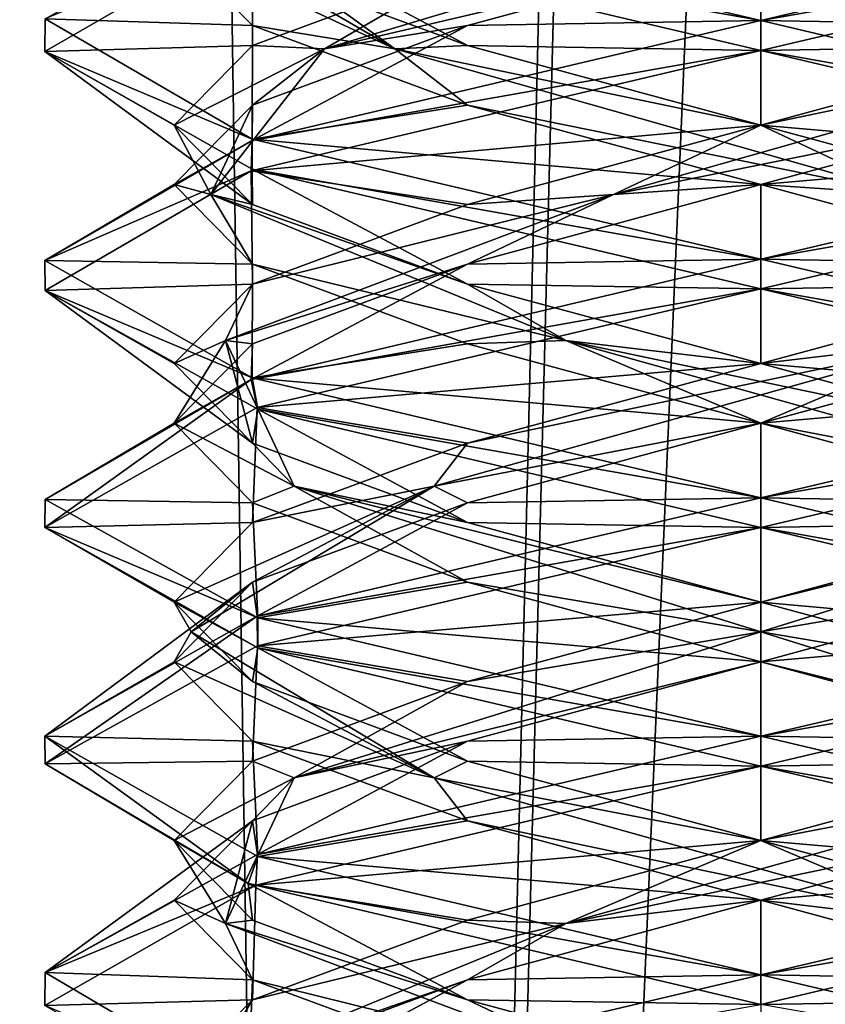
# Model space of a CAD drawing. Header units: millimetres. Extents: x -18.9 to 18.9, y -8.8 to 59.9.
# Tile 81 of 256: x -1.6 to 0.1, y 10.9 to 13. Entities that reach past the tile are written whole.
import ezdxf

# ---------------------------------------------------------------- set-up
doc = ezdxf.new("R2010")
doc.units = ezdxf.units.MM
doc.header["$LTSCALE"] = 65.185185
for name, color, linetype in [('1284', 7, 'CONTINUOUS'), ('1295', 7, 'CONTINUOUS'), ('3133', 7, 'CONTINUOUS'), ('3145', 7, 'CONTINUOUS'), ('3146', 7, 'CONTINUOUS'), ('3147', 7, 'CONTINUOUS'), ('3157', 7, 'CONTINUOUS'), ('3158', 7, 'CONTINUOUS'), ('3159', 7, 'CONTINUOUS'), ('3169', 7, 'CONTINUOUS'), ('3170', 7, 'CONTINUOUS'), ('3171', 7, 'CONTINUOUS'), ('3190', 7, 'CONTINUOUS'), ('3191', 7, 'CONTINUOUS'), ('3192', 7, 'CONTINUOUS'), ('3288', 7, 'CONTINUOUS')]:
    doc.layers.add(name, color=color, linetype=linetype)

msp = doc.modelspace()

# ---------------------------------------------------------------- linework, layer by layer
at = {"layer": '1284', "color": 7, "linetype": 'Continuous'}
for points in [[(-2.4343, 32.4, -11.818), (-1.3962, 32.4, -10.8154), (-2.2698, -3.5, -11.5768), (-2.4343, 32.4, -11.818)], [(-2.2698, -3.5, -11.5768), (-1.3962, 32.4, -10.8154), (-0.8623, -3.5, -10.5837), (-2.2698, -3.5, -11.5768)], [(-1.3962, 32.4, -10.8154), (0, 32.4, -10.45), (-0.8623, -3.5, -10.5837), (-1.3962, 32.4, -10.8154)], [(0, 32.4, -10.45), (0, 29.7897, -10.45), (-0.8623, -3.5, -10.5837), (0, 32.4, -10.45)], [(0, 29.7897, -10.45), (0.5552, 29.6513, -10.5046), (-0.8623, -3.5, -10.5837), (0, 29.7897, -10.45)], [(-0.8623, -3.5, -10.5837), (0.5552, 29.6513, -10.5046), (0.8623, -3.5, -10.5837), (-0.8623, -3.5, -10.5837)]]:
    msp.add_3dface(points, dxfattribs=at)
at = {"layer": '1295', "color": 7, "linetype": 'Continuous'}
for points in [[(-7.6096, -3.5, 15.6478), (-1.389, -3.5, 17.3445), (-2.2237, 26.4, 17.2571), (-7.6096, -3.5, 15.6478)], [(-1.389, -3.5, 17.3445), (3.603, 26.4, 17.0228), (-2.2237, 26.4, 17.2571), (-1.389, -3.5, 17.3445)], [(-1.389, -3.5, 17.3445), (5.0224, -3.5, 16.6594), (3.603, 26.4, 17.0228), (-1.389, -3.5, 17.3445)]]:
    msp.add_3dface(points, dxfattribs=at)
at = {"layer": '3133', "color": 7, "linetype": 'Continuous'}
for points in [[(0, 13, -14.8), (-1.0657, 13.189, -14.3556), (-1.0509, 13.2471, -14.3703), (0, 13, -14.8)], [(0, 12.9375, -14.8), (-1.0657, 13.189, -14.3556), (0, 13, -14.8), (0, 12.9375, -14.8)], [(-1.5, 12.935, -13.3116), (-1.0657, 13.186, -12.2444), (-1.4999, 13.0039, -13.2814), (-1.5, 12.935, -13.3116)], [(-1.0657, 12.7515, -14.3556), (-1.5, 12.935, -13.3116), (-1.4999, 13.0039, -13.2814), (-1.0657, 12.7515, -14.3556)], [(0, 13, -11.8), (-1.0657, 12.7485, -12.2444), (0, 12.9375, -11.8), (0, 13, -11.8)], [(-1.0654, 12.6889, -14.3559), (-1.5, 12.935, -13.3116), (-1.0657, 12.7515, -14.3556), (-1.0654, 12.6889, -14.3559)], [(0, 12.9375, -11.8), (-1.0657, 12.7485, -12.2444), (-1.068, 12.6853, -12.2467), (0, 12.9375, -11.8)], [(-1.0657, 12.7485, -12.2444), (-1.5, 12.4975, -13.3116), (-1.068, 12.6853, -12.2467), (-1.0657, 12.7485, -12.2444)], [(0, 12.5, -14.8), (-1.0654, 12.6889, -14.3559), (-1.0657, 12.7515, -14.3556), (0, 12.5, -14.8)], [(-1.068, 12.6853, -12.2467), (-1.5, 12.4975, -13.3116), (-1.4999, 12.4341, -13.3159), (-1.068, 12.6853, -12.2467)], [(0, 12.4375, -14.8), (-1.0654, 12.6889, -14.3559), (0, 12.5, -14.8), (0, 12.4375, -14.8)], [(-1.5, 12.4975, -13.3116), (-1.0654, 12.2514, -14.3559), (-1.4999, 12.4341, -13.3159), (-1.5, 12.4975, -13.3116)], [(0, 12.4375, -11.8), (0, 12.5, -11.8), (-1.068, 12.2478, -12.2467), (0, 12.4375, -11.8)], [(-1.4999, 12.4341, -13.3159), (-1.0654, 12.2514, -14.3559), (-1.054, 12.1855, -14.3672), (-1.4999, 12.4341, -13.3159)], [(-1.0554, 12.1891, -12.2341), (0, 12.4375, -11.8), (-1.068, 12.2478, -12.2467), (-1.0554, 12.1891, -12.2341)], [(-1.5, 11.9377, -13.2992), (-1.0554, 12.1891, -12.2341), (-1.068, 12.2478, -12.2467), (-1.5, 11.9377, -13.2992)], [(-1.4999, 11.9966, -13.3159), (-1.5, 11.9377, -13.2992), (-1.068, 12.2478, -12.2467), (-1.4999, 11.9966, -13.3159)], [(-1.0654, 12.2514, -14.3559), (0, 12, -14.8), (-1.054, 12.1855, -14.3672), (-1.0654, 12.2514, -14.3559)], [(0, 12, -14.8), (0, 11.9375, -14.8), (-1.054, 12.1855, -14.3672), (0, 12, -14.8)], [(-1.054, 11.748, -14.3672), (-1.5, 11.9377, -13.2992), (-1.4999, 11.9966, -13.3159), (-1.054, 11.748, -14.3672)], [(0, 11.9375, -11.8), (0, 12, -11.8), (-1.0554, 11.7516, -12.2341), (0, 11.9375, -11.8)], [(-1.0536, 11.6854, -14.3677), (-1.5, 11.9377, -13.2992), (-1.054, 11.748, -14.3672), (-1.0536, 11.6854, -14.3677)], [(-1.0544, 11.6894, -12.2332), (0, 11.9375, -11.8), (-1.0554, 11.7516, -12.2341), (-1.0544, 11.6894, -12.2332)], [(-1.5, 11.5002, -13.2992), (-1.4998, 11.4422, -13.278), (-1.0554, 11.7516, -12.2341), (-1.5, 11.5002, -13.2992)], [(-1.4998, 11.4422, -13.278), (-1.0544, 11.6894, -12.2332), (-1.0554, 11.7516, -12.2341), (-1.4998, 11.4422, -13.278)], [(0, 11.5, -14.8), (-1.0536, 11.6854, -14.3677), (-1.054, 11.748, -14.3672), (0, 11.5, -14.8)], [(0, 11.4375, -14.8), (-1.0536, 11.6854, -14.3677), (0, 11.5, -14.8), (0, 11.4375, -14.8)], [(-1.0743, 11.1916, -14.3469), (-1.4998, 11.4422, -13.278), (-1.5, 11.5002, -13.2992), (-1.0743, 11.1916, -14.3469)], [(-1.0536, 11.2479, -14.3677), (-1.0743, 11.1916, -14.3469), (-1.5, 11.5002, -13.2992), (-1.0536, 11.2479, -14.3677)], [(0, 11.4375, -11.8), (0, 11.5, -11.8), (-1.0544, 11.2519, -12.2332), (0, 11.4375, -11.8)], [(-1.0583, 11.1882, -12.237), (0, 11.4375, -11.8), (-1.0544, 11.2519, -12.2332), (-1.0583, 11.1882, -12.237)], [(-1.4998, 11.0047, -13.278), (-1.0583, 11.1882, -12.237), (-1.0544, 11.2519, -12.2332), (-1.4998, 11.0047, -13.278)], [(0, 11, -14.8), (-1.0743, 11.1916, -14.3469), (-1.0536, 11.2479, -14.3677), (0, 11, -14.8)], [(-1.5, 10.9357, -13.3086), (-1.0583, 11.1882, -12.237), (-1.4998, 11.0047, -13.278), (-1.5, 10.9357, -13.3086)], [(0, 10.9375, -14.8), (-1.0743, 11.1916, -14.3469), (0, 11, -14.8), (0, 10.9375, -14.8)], [(-1.0743, 10.7541, -14.3469), (-1.5, 10.9357, -13.3086), (-1.4998, 11.0047, -13.278), (-1.0743, 10.7541, -14.3469)], [(0, 11, -11.8), (-1.0583, 10.7507, -12.237), (0, 10.9375, -11.8), (0, 11, -11.8)]]:
    msp.add_3dface(points, dxfattribs=at)
at = {"layer": '3145', "color": 7, "linetype": 'Continuous'}
for points in [[(0, 13, -11.8), (1.0548, 13.2482, -12.2335), (0, 13.1562, -12.0706), (0, 13, -11.8)], [(-0.6147, 12.9896, -12.2353), (0, 13, -11.8), (0, 13.1562, -12.0706), (-0.6147, 12.9896, -12.2353)], [(-1.0657, 12.7485, -12.2444), (0, 13, -11.8), (-0.6147, 12.9896, -12.2353), (-1.0657, 12.7485, -12.2444)], [(-1.0647, 12.8229, -12.6853), (-1.0657, 12.7485, -12.2444), (-0.6147, 12.9896, -12.2353), (-1.0647, 12.8229, -12.6853)], [(-1.2294, 12.6562, -13.3), (-1.0657, 12.7485, -12.2444), (-1.0647, 12.8229, -12.6853), (-1.2294, 12.6562, -13.3)], [(-1.5, 12.4975, -13.3116), (-1.0657, 12.7485, -12.2444), (-1.2294, 12.6562, -13.3), (-1.5, 12.4975, -13.3116)], [(-1.0647, 12.4896, -13.9147), (-1.5, 12.4975, -13.3116), (-1.2294, 12.6562, -13.3), (-1.0647, 12.4896, -13.9147)], [(-1.0654, 12.2514, -14.3559), (-1.5, 12.4975, -13.3116), (-1.0647, 12.4896, -13.9147), (-1.0654, 12.2514, -14.3559)], [(-0.6147, 12.3229, -14.3647), (-1.0654, 12.2514, -14.3559), (-1.0647, 12.4896, -13.9147), (-0.6147, 12.3229, -14.3647)], [(0, 12.1562, -14.5294), (-1.0654, 12.2514, -14.3559), (-0.6147, 12.3229, -14.3647), (0, 12.1562, -14.5294)], [(0, 12, -14.8), (-1.0654, 12.2514, -14.3559), (0, 12.1562, -14.5294), (0, 12, -14.8)], [(0.6147, 11.9896, -14.3647), (0, 12, -14.8), (0, 12.1562, -14.5294), (0.6147, 11.9896, -14.3647)], [(1.0616, 11.7497, -14.3597), (0, 12, -14.8), (0.6147, 11.9896, -14.3647), (1.0616, 11.7497, -14.3597)], [(0, 11.1562, -12.0706), (1.0605, 11.25, -12.2392), (0.6147, 11.3229, -12.2353), (0, 11.1562, -12.0706)], [(0, 11, -11.8), (1.0605, 11.25, -12.2392), (0, 11.1562, -12.0706), (0, 11, -11.8)], [(-0.6147, 10.9896, -12.2353), (0, 11, -11.8), (0, 11.1562, -12.0706), (-0.6147, 10.9896, -12.2353)], [(-1.0583, 10.7507, -12.237), (0, 11, -11.8), (-0.6147, 10.9896, -12.2353), (-1.0583, 10.7507, -12.237)], [(-1.0647, 10.8229, -12.6853), (-1.0583, 10.7507, -12.237), (-0.6147, 10.9896, -12.2353), (-1.0647, 10.8229, -12.6853)]]:
    msp.add_3dface(points, dxfattribs=at)
at = {"layer": '3146', "color": 7, "linetype": 'Continuous'}
for points in [[(-0.9141, 12.941, -12.533), (0, 13.1562, -12.0706), (0.104, 13.2465, -12.1113), (-0.9141, 12.941, -12.533)], [(-0.9141, 12.941, -12.533), (0.104, 13.2465, -12.1113), (-0.6147, 13.1146, -12.2353), (-0.9141, 12.941, -12.533)], [(-0.6147, 12.9896, -12.2353), (0, 13.1562, -12.0706), (-0.9141, 12.941, -12.533), (-0.6147, 12.9896, -12.2353)], [(-1.0647, 12.9479, -12.6853), (-0.9141, 12.941, -12.533), (-0.6147, 13.1146, -12.2353), (-1.0647, 12.9479, -12.6853)], [(-1.0647, 12.8229, -12.6853), (-0.6147, 12.9896, -12.2353), (-0.9141, 12.941, -12.533), (-1.0647, 12.8229, -12.6853)], [(-1.2294, 12.7812, -13.3), (-0.9141, 12.941, -12.533), (-1.0647, 12.9479, -12.6853), (-1.2294, 12.7812, -13.3)], [(-1.1526, 12.6354, -13.6088), (-0.9141, 12.941, -12.533), (-1.2294, 12.7812, -13.3), (-1.1526, 12.6354, -13.6088)], [(-1.1526, 12.6354, -13.6088), (-1.0647, 12.8229, -12.6853), (-0.9141, 12.941, -12.533), (-1.1526, 12.6354, -13.6088)], [(-1.2294, 12.6562, -13.3), (-1.0647, 12.8229, -12.6853), (-1.1526, 12.6354, -13.6088), (-1.2294, 12.6562, -13.3)], [(-1.0647, 12.6146, -13.9147), (-1.1526, 12.6354, -13.6088), (-1.2294, 12.7812, -13.3), (-1.0647, 12.6146, -13.9147)], [(-1.0647, 12.4896, -13.9147), (-1.2294, 12.6562, -13.3), (-1.1526, 12.6354, -13.6088), (-1.0647, 12.4896, -13.9147)], [(-0.4081, 12.3299, -14.4213), (-1.0647, 12.4896, -13.9147), (-1.1526, 12.6354, -13.6088), (-0.4081, 12.3299, -14.4213)], [(-0.4081, 12.3299, -14.4213), (-1.1526, 12.6354, -13.6088), (-0.6147, 12.4479, -14.3647), (-0.4081, 12.3299, -14.4213)], [(-0.6147, 12.4479, -14.3647), (-1.1526, 12.6354, -13.6088), (-1.0647, 12.6146, -13.9147), (-0.6147, 12.4479, -14.3647)], [(-0.6147, 12.3229, -14.3647), (-1.0647, 12.4896, -13.9147), (-0.4081, 12.3299, -14.4213), (-0.6147, 12.3229, -14.3647)], [(0, 12.2812, -14.5294), (-0.4081, 12.3299, -14.4213), (-0.6147, 12.4479, -14.3647), (0, 12.2812, -14.5294)], [(0, 12.1562, -14.5294), (-0.6147, 12.3229, -14.3647), (-0.4081, 12.3299, -14.4213), (0, 12.1562, -14.5294)], [(0.6844, 12.0243, -14.2775), (0, 12.1562, -14.5294), (-0.4081, 12.3299, -14.4213), (0.6844, 12.0243, -14.2775)], [(0.6844, 12.0243, -14.2775), (-0.4081, 12.3299, -14.4213), (0.6147, 12.1146, -14.3647), (0.6844, 12.0243, -14.2775)], [(0.6147, 12.1146, -14.3647), (-0.4081, 12.3299, -14.4213), (0, 12.2812, -14.5294), (0.6147, 12.1146, -14.3647)], [(0.6147, 11.9896, -14.3647), (0, 12.1562, -14.5294), (0.6844, 12.0243, -14.2775), (0.6147, 11.9896, -14.3647)], [(0, 11.2812, -12.0706), (0.6844, 11.4132, -12.3225), (0.6147, 11.4479, -12.2353), (0, 11.2812, -12.0706)], [(-0.4081, 11.1076, -12.1787), (0.6147, 11.3229, -12.2353), (0.6844, 11.4132, -12.3225), (-0.4081, 11.1076, -12.1787)], [(-0.4081, 11.1076, -12.1787), (0.6844, 11.4132, -12.3225), (0, 11.2812, -12.0706), (-0.4081, 11.1076, -12.1787)], [(0, 11.1562, -12.0706), (0.6147, 11.3229, -12.2353), (-0.4081, 11.1076, -12.1787), (0, 11.1562, -12.0706)], [(-0.6147, 11.1146, -12.2353), (-0.4081, 11.1076, -12.1787), (0, 11.2812, -12.0706), (-0.6147, 11.1146, -12.2353)], [(-0.6147, 10.9896, -12.2353), (0, 11.1562, -12.0706), (-0.4081, 11.1076, -12.1787), (-0.6147, 10.9896, -12.2353)], [(-1.1526, 10.8021, -12.9912), (-0.6147, 10.9896, -12.2353), (-0.4081, 11.1076, -12.1787), (-1.1526, 10.8021, -12.9912)], [(-1.1526, 10.8021, -12.9912), (-0.4081, 11.1076, -12.1787), (-1.0647, 10.9479, -12.6853), (-1.1526, 10.8021, -12.9912)], [(-1.0647, 10.9479, -12.6853), (-0.4081, 11.1076, -12.1787), (-0.6147, 11.1146, -12.2353), (-1.0647, 10.9479, -12.6853)], [(-1.0647, 10.8229, -12.6853), (-0.6147, 10.9896, -12.2353), (-1.1526, 10.8021, -12.9912), (-1.0647, 10.8229, -12.6853)], [(-1.2294, 10.7812, -13.3), (-1.1526, 10.8021, -12.9912), (-1.0647, 10.9479, -12.6853), (-1.2294, 10.7812, -13.3)]]:
    msp.add_3dface(points, dxfattribs=at)
at = {"layer": '3147', "color": 7, "linetype": 'Continuous'}
for points in [[(-1.0657, 13.186, -12.2444), (-1.5, 12.935, -13.3116), (-1.0647, 12.9479, -12.6853), (-1.0657, 13.186, -12.2444)], [(-1.0657, 13.186, -12.2444), (-1.0647, 12.9479, -12.6853), (-0.6147, 13.1146, -12.2353), (-1.0657, 13.186, -12.2444)], [(-1.5, 12.935, -13.3116), (-1.2294, 12.7812, -13.3), (-1.0647, 12.9479, -12.6853), (-1.5, 12.935, -13.3116)], [(-1.5, 12.935, -13.3116), (-1.0654, 12.6889, -14.3559), (-1.0647, 12.6146, -13.9147), (-1.5, 12.935, -13.3116)], [(-1.5, 12.935, -13.3116), (-1.0647, 12.6146, -13.9147), (-1.2294, 12.7812, -13.3), (-1.5, 12.935, -13.3116)], [(-1.0654, 12.6889, -14.3559), (0, 12.4375, -14.8), (-0.6147, 12.4479, -14.3647), (-1.0654, 12.6889, -14.3559)], [(-1.0654, 12.6889, -14.3559), (-0.6147, 12.4479, -14.3647), (-1.0647, 12.6146, -13.9147), (-1.0654, 12.6889, -14.3559)], [(0, 12.4375, -14.8), (0, 12.2812, -14.5294), (-0.6147, 12.4479, -14.3647), (0, 12.4375, -14.8)], [(0, 12.2812, -14.5294), (0, 12.4375, -14.8), (1.0616, 12.1872, -14.3597), (0, 12.2812, -14.5294)], [(0.6147, 12.1146, -14.3647), (0, 12.2812, -14.5294), (1.0616, 12.1872, -14.3597), (0.6147, 12.1146, -14.3647)], [(0, 11.4375, -11.8), (0.6147, 11.4479, -12.2353), (1.0605, 11.6875, -12.2392), (0, 11.4375, -11.8)], [(0, 11.4375, -11.8), (-1.0583, 11.1882, -12.237), (0, 11.2812, -12.0706), (0, 11.4375, -11.8)], [(0, 11.4375, -11.8), (0, 11.2812, -12.0706), (0.6147, 11.4479, -12.2353), (0, 11.4375, -11.8)], [(-1.0583, 11.1882, -12.237), (-0.6147, 11.1146, -12.2353), (0, 11.2812, -12.0706), (-1.0583, 11.1882, -12.237)], [(-1.0583, 11.1882, -12.237), (-1.5, 10.9357, -13.3086), (-1.0647, 10.9479, -12.6853), (-1.0583, 11.1882, -12.237)], [(-1.0583, 11.1882, -12.237), (-1.0647, 10.9479, -12.6853), (-0.6147, 11.1146, -12.2353), (-1.0583, 11.1882, -12.237)], [(-1.5, 10.9357, -13.3086), (-1.2294, 10.7812, -13.3), (-1.0647, 10.9479, -12.6853), (-1.5, 10.9357, -13.3086)]]:
    msp.add_3dface(points, dxfattribs=at)
at = {"layer": '3157', "color": 7, "linetype": 'Continuous'}
for points in [[(-1.0647, 12.9896, -13.9147), (-1.4999, 13.0039, -13.2814), (-1.2294, 13.1562, -13.3), (-1.0647, 12.9896, -13.9147)], [(-1.0657, 12.7515, -14.3556), (-1.4999, 13.0039, -13.2814), (-1.0647, 12.9896, -13.9147), (-1.0657, 12.7515, -14.3556)], [(-0.6147, 12.8229, -14.3647), (-1.0657, 12.7515, -14.3556), (-1.0647, 12.9896, -13.9147), (-0.6147, 12.8229, -14.3647)], [(0, 12.6562, -14.5294), (-1.0657, 12.7515, -14.3556), (-0.6147, 12.8229, -14.3647), (0, 12.6562, -14.5294)], [(0, 12.5, -14.8), (-1.0657, 12.7515, -14.3556), (0, 12.6562, -14.5294), (0, 12.5, -14.8)], [(0.6147, 12.4896, -14.3647), (0, 12.5, -14.8), (0, 12.6562, -14.5294), (0.6147, 12.4896, -14.3647)], [(1.054, 12.252, -14.3673), (0, 12.5, -14.8), (0.6147, 12.4896, -14.3647), (1.054, 12.252, -14.3673)], [(0, 11.6562, -12.0706), (1.0544, 11.7481, -12.2331), (0.6147, 11.8229, -12.2353), (0, 11.6562, -12.0706)], [(0, 11.5, -11.8), (1.0544, 11.7481, -12.2331), (0, 11.6562, -12.0706), (0, 11.5, -11.8)], [(-0.6147, 11.4896, -12.2353), (0, 11.5, -11.8), (0, 11.6562, -12.0706), (-0.6147, 11.4896, -12.2353)], [(-1.0544, 11.2519, -12.2332), (0, 11.5, -11.8), (-0.6147, 11.4896, -12.2353), (-1.0544, 11.2519, -12.2332)], [(-1.0647, 11.3229, -12.6853), (-1.0544, 11.2519, -12.2332), (-0.6147, 11.4896, -12.2353), (-1.0647, 11.3229, -12.6853)], [(-1.4998, 11.0047, -13.278), (-1.0544, 11.2519, -12.2332), (-1.0647, 11.3229, -12.6853), (-1.4998, 11.0047, -13.278)], [(-1.2294, 11.1562, -13.3), (-1.4998, 11.0047, -13.278), (-1.0647, 11.3229, -12.6853), (-1.2294, 11.1562, -13.3)], [(-1.0647, 10.9896, -13.9147), (-1.4998, 11.0047, -13.278), (-1.2294, 11.1562, -13.3), (-1.0647, 10.9896, -13.9147)], [(-1.0743, 10.7541, -14.3469), (-1.4998, 11.0047, -13.278), (-1.0647, 10.9896, -13.9147), (-1.0743, 10.7541, -14.3469)], [(-0.6147, 10.8229, -14.3647), (-1.0743, 10.7541, -14.3469), (-1.0647, 10.9896, -13.9147), (-0.6147, 10.8229, -14.3647)]]:
    msp.add_3dface(points, dxfattribs=at)
at = {"layer": '3158', "color": 7, "linetype": 'Continuous'}
for points in [[(-0.767, 12.941, -14.2141), (-1.2294, 13.1562, -13.3), (-1.1887, 13.2465, -13.196), (-0.767, 12.941, -14.2141)], [(-0.767, 12.941, -14.2141), (-1.1887, 13.2465, -13.196), (-1.0647, 13.1146, -13.9147), (-0.767, 12.941, -14.2141)], [(-1.0647, 12.9896, -13.9147), (-1.2294, 13.1562, -13.3), (-0.767, 12.941, -14.2141), (-1.0647, 12.9896, -13.9147)], [(-0.6147, 12.9479, -14.3647), (-0.767, 12.941, -14.2141), (-1.0647, 13.1146, -13.9147), (-0.6147, 12.9479, -14.3647)], [(-0.6147, 12.8229, -14.3647), (-1.0647, 12.9896, -13.9147), (-0.767, 12.941, -14.2141), (-0.6147, 12.8229, -14.3647)], [(0, 12.7812, -14.5294), (-0.767, 12.941, -14.2141), (-0.6147, 12.9479, -14.3647), (0, 12.7812, -14.5294)], [(0.3088, 12.6354, -14.4526), (-0.6147, 12.8229, -14.3647), (-0.767, 12.941, -14.2141), (0.3088, 12.6354, -14.4526)], [(0.3088, 12.6354, -14.4526), (-0.767, 12.941, -14.2141), (0, 12.7812, -14.5294), (0.3088, 12.6354, -14.4526)], [(0, 12.6562, -14.5294), (-0.6147, 12.8229, -14.3647), (0.3088, 12.6354, -14.4526), (0, 12.6562, -14.5294)], [(0.6147, 12.6146, -14.3647), (0.3088, 12.6354, -14.4526), (0, 12.7812, -14.5294), (0.6147, 12.6146, -14.3647)], [(0.6147, 12.4896, -14.3647), (0, 12.6562, -14.5294), (0.3088, 12.6354, -14.4526), (0.6147, 12.4896, -14.3647)], [(0, 11.7188, -12.1067), (0.6147, 11.8229, -12.2353), (0.9775, 12.0243, -12.6156), (0, 11.7188, -12.1067)], [(0, 11.7188, -12.1067), (0.9775, 12.0243, -12.6156), (0, 11.7812, -12.0706), (0, 11.7188, -12.1067)], [(0, 11.7812, -12.0706), (0.9775, 12.0243, -12.6156), (0.6147, 11.9479, -12.2353), (0, 11.7812, -12.0706)], [(0, 11.6562, -12.0706), (0.6147, 11.8229, -12.2353), (0, 11.7188, -12.1067), (0, 11.6562, -12.0706)], [(-0.6147, 11.6146, -12.2353), (0, 11.7188, -12.1067), (0, 11.7812, -12.0706), (-0.6147, 11.6146, -12.2353)], [(-0.9775, 11.4132, -12.6156), (0, 11.6562, -12.0706), (0, 11.7188, -12.1067), (-0.9775, 11.4132, -12.6156)], [(-0.9775, 11.4132, -12.6156), (0, 11.7188, -12.1067), (-0.6147, 11.6146, -12.2353), (-0.9775, 11.4132, -12.6156)], [(-0.6147, 11.4896, -12.2353), (0, 11.6562, -12.0706), (-0.9775, 11.4132, -12.6156), (-0.6147, 11.4896, -12.2353)], [(-1.0647, 11.4479, -12.6853), (-0.9775, 11.4132, -12.6156), (-0.6147, 11.6146, -12.2353), (-1.0647, 11.4479, -12.6853)], [(-1.0647, 11.3229, -12.6853), (-0.6147, 11.4896, -12.2353), (-0.9775, 11.4132, -12.6156), (-1.0647, 11.3229, -12.6853)], [(-1.2294, 11.2812, -13.3), (-0.9775, 11.4132, -12.6156), (-1.0647, 11.4479, -12.6853), (-1.2294, 11.2812, -13.3)], [(-1.1213, 11.1076, -13.7081), (-0.9775, 11.4132, -12.6156), (-1.2294, 11.2812, -13.3), (-1.1213, 11.1076, -13.7081)], [(-1.1213, 11.1076, -13.7081), (-1.0647, 11.3229, -12.6853), (-0.9775, 11.4132, -12.6156), (-1.1213, 11.1076, -13.7081)], [(-1.2294, 11.1562, -13.3), (-1.0647, 11.3229, -12.6853), (-1.1213, 11.1076, -13.7081), (-1.2294, 11.1562, -13.3)], [(-1.0647, 11.1146, -13.9147), (-1.1213, 11.1076, -13.7081), (-1.2294, 11.2812, -13.3), (-1.0647, 11.1146, -13.9147)], [(-1.0647, 10.9896, -13.9147), (-1.2294, 11.1562, -13.3), (-1.1213, 11.1076, -13.7081), (-1.0647, 10.9896, -13.9147)], [(-0.6147, 10.9479, -14.3647), (-1.1213, 11.1076, -13.7081), (-1.0647, 11.1146, -13.9147), (-0.6147, 10.9479, -14.3647)], [(-0.3088, 10.8021, -14.4526), (-1.0647, 10.9896, -13.9147), (-1.1213, 11.1076, -13.7081), (-0.3088, 10.8021, -14.4526)], [(-0.3088, 10.8021, -14.4526), (-1.1213, 11.1076, -13.7081), (-0.6147, 10.9479, -14.3647), (-0.3088, 10.8021, -14.4526)], [(-0.6147, 10.8229, -14.3647), (-1.0647, 10.9896, -13.9147), (-0.3088, 10.8021, -14.4526), (-0.6147, 10.8229, -14.3647)], [(0, 10.7812, -14.5294), (-0.3088, 10.8021, -14.4526), (-0.6147, 10.9479, -14.3647), (0, 10.7812, -14.5294)]]:
    msp.add_3dface(points, dxfattribs=at)
at = {"layer": '3159', "color": 7, "linetype": 'Continuous'}
for points in [[(-1.0657, 13.189, -14.3556), (0, 12.9375, -14.8), (-0.6147, 12.9479, -14.3647), (-1.0657, 13.189, -14.3556)], [(-1.0657, 13.189, -14.3556), (-0.6147, 12.9479, -14.3647), (-1.0647, 13.1146, -13.9147), (-1.0657, 13.189, -14.3556)], [(0, 12.9375, -14.8), (0, 12.7812, -14.5294), (-0.6147, 12.9479, -14.3647), (0, 12.9375, -14.8)], [(0, 12.7812, -14.5294), (0, 12.9375, -14.8), (1.054, 12.6895, -14.3673), (0, 12.7812, -14.5294)], [(0.6147, 12.6146, -14.3647), (0, 12.7812, -14.5294), (1.054, 12.6895, -14.3673), (0.6147, 12.6146, -14.3647)], [(0, 11.9375, -11.8), (0.6147, 11.9479, -12.2353), (1.0544, 12.1856, -12.2331), (0, 11.9375, -11.8)], [(0, 11.9375, -11.8), (-1.0544, 11.6894, -12.2332), (0, 11.7812, -12.0706), (0, 11.9375, -11.8)], [(0, 11.9375, -11.8), (0, 11.7812, -12.0706), (0.6147, 11.9479, -12.2353), (0, 11.9375, -11.8)], [(-1.0544, 11.6894, -12.2332), (-0.6147, 11.6146, -12.2353), (0, 11.7812, -12.0706), (-1.0544, 11.6894, -12.2332)], [(-1.0544, 11.6894, -12.2332), (-1.4998, 11.4422, -13.278), (-1.0647, 11.4479, -12.6853), (-1.0544, 11.6894, -12.2332)], [(-1.0544, 11.6894, -12.2332), (-1.0647, 11.4479, -12.6853), (-0.6147, 11.6146, -12.2353), (-1.0544, 11.6894, -12.2332)], [(-1.4998, 11.4422, -13.278), (-1.2294, 11.2812, -13.3), (-1.0647, 11.4479, -12.6853), (-1.4998, 11.4422, -13.278)], [(-1.4998, 11.4422, -13.278), (-1.0743, 11.1916, -14.3469), (-1.2294, 11.2812, -13.3), (-1.4998, 11.4422, -13.278)], [(-1.0743, 11.1916, -14.3469), (-1.0647, 11.1146, -13.9147), (-1.2294, 11.2812, -13.3), (-1.0743, 11.1916, -14.3469)], [(-1.0743, 11.1916, -14.3469), (0, 10.9375, -14.8), (-0.6147, 10.9479, -14.3647), (-1.0743, 11.1916, -14.3469)], [(-1.0743, 11.1916, -14.3469), (-0.6147, 10.9479, -14.3647), (-1.0647, 11.1146, -13.9147), (-1.0743, 11.1916, -14.3469)], [(0, 10.9375, -14.8), (0, 10.7812, -14.5294), (-0.6147, 10.9479, -14.3647), (0, 10.9375, -14.8)]]:
    msp.add_3dface(points, dxfattribs=at)
at = {"layer": '3169', "color": 7, "linetype": 'Continuous'}
for points in [[(0, 13, -14.8), (-1.0509, 13.2471, -14.3703), (0, 13.1562, -14.5294), (0, 13, -14.8)], [(0.6147, 12.9896, -14.3647), (0, 13, -14.8), (0, 13.1562, -14.5294), (0.6147, 12.9896, -14.3647)], [(1.0613, 12.7498, -14.36), (0, 13, -14.8), (0.6147, 12.9896, -14.3647), (1.0613, 12.7498, -14.36)], [(0, 12.1562, -12.0706), (1.0552, 12.2484, -12.2339), (0.6147, 12.3229, -12.2353), (0, 12.1562, -12.0706)], [(0, 12, -11.8), (1.0552, 12.2484, -12.2339), (0, 12.1562, -12.0706), (0, 12, -11.8)], [(-0.6147, 11.9896, -12.2353), (0, 12, -11.8), (0, 12.1562, -12.0706), (-0.6147, 11.9896, -12.2353)], [(-1.0554, 11.7516, -12.2341), (0, 12, -11.8), (-0.6147, 11.9896, -12.2353), (-1.0554, 11.7516, -12.2341)], [(-1.0647, 11.8229, -12.6853), (-1.0554, 11.7516, -12.2341), (-0.6147, 11.9896, -12.2353), (-1.0647, 11.8229, -12.6853)], [(-1.5, 11.5002, -13.2992), (-1.0554, 11.7516, -12.2341), (-1.0647, 11.8229, -12.6853), (-1.5, 11.5002, -13.2992)], [(-1.2294, 11.6562, -13.3), (-1.5, 11.5002, -13.2992), (-1.0647, 11.8229, -12.6853), (-1.2294, 11.6562, -13.3)], [(-1.0647, 11.4896, -13.9147), (-1.5, 11.5002, -13.2992), (-1.2294, 11.6562, -13.3), (-1.0647, 11.4896, -13.9147)], [(-1.0536, 11.2479, -14.3677), (-1.5, 11.5002, -13.2992), (-1.0647, 11.4896, -13.9147), (-1.0536, 11.2479, -14.3677)], [(-0.6147, 11.3229, -14.3647), (-1.0536, 11.2479, -14.3677), (-1.0647, 11.4896, -13.9147), (-0.6147, 11.3229, -14.3647)], [(0, 11.1562, -14.5294), (-1.0536, 11.2479, -14.3677), (-0.6147, 11.3229, -14.3647), (0, 11.1562, -14.5294)], [(0, 11, -14.8), (-1.0536, 11.2479, -14.3677), (0, 11.1562, -14.5294), (0, 11, -14.8)], [(0.6147, 10.9896, -14.3647), (0, 11, -14.8), (0, 11.1562, -14.5294), (0.6147, 10.9896, -14.3647)], [(1.0513, 10.7528, -14.37), (0, 11, -14.8), (0.6147, 10.9896, -14.3647), (1.0513, 10.7528, -14.37)]]:
    msp.add_3dface(points, dxfattribs=at)
at = {"layer": '3170', "color": 7, "linetype": 'Continuous'}
for points in [[(0.9141, 12.941, -14.067), (0, 13.1562, -14.5294), (-0.104, 13.2465, -14.4887), (0.9141, 12.941, -14.067)], [(0.9141, 12.941, -14.067), (-0.104, 13.2465, -14.4887), (0.6147, 13.1146, -14.3647), (0.9141, 12.941, -14.067)], [(0.6147, 12.9896, -14.3647), (0, 13.1562, -14.5294), (0.9141, 12.941, -14.067), (0.6147, 12.9896, -14.3647)], [(0, 12.2812, -12.0706), (0.4081, 12.3299, -12.1787), (0.6147, 12.4479, -12.2353), (0, 12.2812, -12.0706)], [(-0.6844, 12.0243, -12.3225), (0, 12.1562, -12.0706), (0.4081, 12.3299, -12.1787), (-0.6844, 12.0243, -12.3225)], [(-0.6844, 12.0243, -12.3225), (0.4081, 12.3299, -12.1787), (-0.6147, 12.1146, -12.2353), (-0.6844, 12.0243, -12.3225)], [(-0.6147, 12.1146, -12.2353), (0.4081, 12.3299, -12.1787), (0, 12.2812, -12.0706), (-0.6147, 12.1146, -12.2353)], [(0, 12.1562, -12.0706), (0.6147, 12.3229, -12.2353), (0.4081, 12.3299, -12.1787), (0, 12.1562, -12.0706)], [(-0.6147, 11.9896, -12.2353), (0, 12.1562, -12.0706), (-0.6844, 12.0243, -12.3225), (-0.6147, 11.9896, -12.2353)], [(-1.0647, 11.9479, -12.6853), (-0.6844, 12.0243, -12.3225), (-0.6147, 12.1146, -12.2353), (-1.0647, 11.9479, -12.6853)], [(-1.1933, 11.7188, -13.3), (-0.6844, 12.0243, -12.3225), (-1.2294, 11.7812, -13.3), (-1.1933, 11.7188, -13.3)], [(-1.2294, 11.7812, -13.3), (-0.6844, 12.0243, -12.3225), (-1.0647, 11.9479, -12.6853), (-1.2294, 11.7812, -13.3)], [(-1.1933, 11.7188, -13.3), (-1.0647, 11.8229, -12.6853), (-0.6844, 12.0243, -12.3225), (-1.1933, 11.7188, -13.3)], [(-1.0647, 11.8229, -12.6853), (-0.6147, 11.9896, -12.2353), (-0.6844, 12.0243, -12.3225), (-1.0647, 11.8229, -12.6853)], [(-1.2294, 11.6562, -13.3), (-1.0647, 11.8229, -12.6853), (-1.1933, 11.7188, -13.3), (-1.2294, 11.6562, -13.3)], [(-1.0647, 11.6146, -13.9147), (-1.1933, 11.7188, -13.3), (-1.2294, 11.7812, -13.3), (-1.0647, 11.6146, -13.9147)], [(-0.6844, 11.4132, -14.2775), (-1.2294, 11.6562, -13.3), (-1.1933, 11.7188, -13.3), (-0.6844, 11.4132, -14.2775)], [(-0.6844, 11.4132, -14.2775), (-1.1933, 11.7188, -13.3), (-1.0647, 11.6146, -13.9147), (-0.6844, 11.4132, -14.2775)], [(-1.0647, 11.4896, -13.9147), (-1.2294, 11.6562, -13.3), (-0.6844, 11.4132, -14.2775), (-1.0647, 11.4896, -13.9147)], [(-0.6147, 11.4479, -14.3647), (-0.6844, 11.4132, -14.2775), (-1.0647, 11.6146, -13.9147), (-0.6147, 11.4479, -14.3647)], [(-0.6147, 11.3229, -14.3647), (-1.0647, 11.4896, -13.9147), (-0.6844, 11.4132, -14.2775), (-0.6147, 11.3229, -14.3647)], [(0, 11.2812, -14.5294), (-0.6844, 11.4132, -14.2775), (-0.6147, 11.4479, -14.3647), (0, 11.2812, -14.5294)], [(0.4081, 11.1076, -14.4213), (-0.6147, 11.3229, -14.3647), (-0.6844, 11.4132, -14.2775), (0.4081, 11.1076, -14.4213)], [(0.4081, 11.1076, -14.4213), (-0.6844, 11.4132, -14.2775), (0, 11.2812, -14.5294), (0.4081, 11.1076, -14.4213)], [(0, 11.1562, -14.5294), (-0.6147, 11.3229, -14.3647), (0.4081, 11.1076, -14.4213), (0, 11.1562, -14.5294)], [(0.6147, 11.1146, -14.3647), (0.4081, 11.1076, -14.4213), (0, 11.2812, -14.5294), (0.6147, 11.1146, -14.3647)], [(0.6147, 10.9896, -14.3647), (0, 11.1562, -14.5294), (0.4081, 11.1076, -14.4213), (0.6147, 10.9896, -14.3647)]]:
    msp.add_3dface(points, dxfattribs=at)
at = {"layer": '3171', "color": 7, "linetype": 'Continuous'}
for points in [[(0, 12.4375, -11.8), (0.6147, 12.4479, -12.2353), (1.0552, 12.6859, -12.2339), (0, 12.4375, -11.8)], [(0, 12.4375, -11.8), (0, 12.2812, -12.0706), (0.6147, 12.4479, -12.2353), (0, 12.4375, -11.8)], [(0, 12.4375, -11.8), (-1.0554, 12.1891, -12.2341), (0, 12.2812, -12.0706), (0, 12.4375, -11.8)], [(-1.0554, 12.1891, -12.2341), (-0.6147, 12.1146, -12.2353), (0, 12.2812, -12.0706), (-1.0554, 12.1891, -12.2341)], [(-1.0554, 12.1891, -12.2341), (-1.5, 11.9377, -13.2992), (-1.0647, 11.9479, -12.6853), (-1.0554, 12.1891, -12.2341)], [(-1.0554, 12.1891, -12.2341), (-1.0647, 11.9479, -12.6853), (-0.6147, 12.1146, -12.2353), (-1.0554, 12.1891, -12.2341)], [(-1.5, 11.9377, -13.2992), (-1.2294, 11.7812, -13.3), (-1.0647, 11.9479, -12.6853), (-1.5, 11.9377, -13.2992)], [(-1.5, 11.9377, -13.2992), (-1.0536, 11.6854, -14.3677), (-1.2294, 11.7812, -13.3), (-1.5, 11.9377, -13.2992)], [(-1.0536, 11.6854, -14.3677), (-1.0647, 11.6146, -13.9147), (-1.2294, 11.7812, -13.3), (-1.0536, 11.6854, -14.3677)], [(-1.0536, 11.6854, -14.3677), (-0.6147, 11.4479, -14.3647), (-1.0647, 11.6146, -13.9147), (-1.0536, 11.6854, -14.3677)], [(-1.0536, 11.6854, -14.3677), (0, 11.4375, -14.8), (-0.6147, 11.4479, -14.3647), (-1.0536, 11.6854, -14.3677)], [(0, 11.4375, -14.8), (0, 11.2812, -14.5294), (-0.6147, 11.4479, -14.3647), (0, 11.4375, -14.8)], [(0, 11.2812, -14.5294), (0, 11.4375, -14.8), (1.0513, 11.1903, -14.37), (0, 11.2812, -14.5294)], [(0.6147, 11.1146, -14.3647), (0, 11.2812, -14.5294), (1.0513, 11.1903, -14.37), (0.6147, 11.1146, -14.3647)]]:
    msp.add_3dface(points, dxfattribs=at)
at = {"layer": '3190', "color": 7, "linetype": 'Continuous'}
for points in [[(0.6147, 12.8229, -12.2353), (0, 12.6562, -12.0706), (1.0544, 12.7481, -12.2331), (0.6147, 12.8229, -12.2353)], [(0, 12.6562, -12.0706), (0, 12.5, -11.8), (1.0544, 12.7481, -12.2331), (0, 12.6562, -12.0706)], [(-0.6147, 12.4896, -12.2353), (0, 12.5, -11.8), (0, 12.6562, -12.0706), (-0.6147, 12.4896, -12.2353)], [(-1.068, 12.2478, -12.2467), (0, 12.5, -11.8), (-0.6147, 12.4896, -12.2353), (-1.068, 12.2478, -12.2467)], [(-1.0647, 12.3229, -12.6853), (-1.068, 12.2478, -12.2467), (-0.6147, 12.4896, -12.2353), (-1.0647, 12.3229, -12.6853)], [(-1.2294, 12.1562, -13.3), (-1.068, 12.2478, -12.2467), (-1.0647, 12.3229, -12.6853), (-1.2294, 12.1562, -13.3)], [(-1.4999, 11.9966, -13.3159), (-1.068, 12.2478, -12.2467), (-1.2294, 12.1562, -13.3), (-1.4999, 11.9966, -13.3159)], [(-1.0647, 11.9896, -13.9147), (-1.4999, 11.9966, -13.3159), (-1.2294, 12.1562, -13.3), (-1.0647, 11.9896, -13.9147)], [(-1.054, 11.748, -14.3672), (-1.4999, 11.9966, -13.3159), (-1.0647, 11.9896, -13.9147), (-1.054, 11.748, -14.3672)], [(-0.6147, 11.8229, -14.3647), (-1.054, 11.748, -14.3672), (-1.0647, 11.9896, -13.9147), (-0.6147, 11.8229, -14.3647)], [(0, 11.6562, -14.5294), (-1.054, 11.748, -14.3672), (-0.6147, 11.8229, -14.3647), (0, 11.6562, -14.5294)], [(0, 11.5, -14.8), (-1.054, 11.748, -14.3672), (0, 11.6562, -14.5294), (0, 11.5, -14.8)], [(0.6147, 11.4896, -14.3647), (0, 11.5, -14.8), (0, 11.6562, -14.5294), (0.6147, 11.4896, -14.3647)], [(0, 11.5, -14.8), (0.6147, 11.4896, -14.3647), (1.0725, 11.2464, -14.3486), (0, 11.5, -14.8)]]:
    msp.add_3dface(points, dxfattribs=at)
at = {"layer": '3191', "color": 7, "linetype": 'Continuous'}
for points in [[(-0.3088, 12.6354, -12.1474), (0.6147, 12.8229, -12.2353), (0.767, 12.941, -12.3859), (-0.3088, 12.6354, -12.1474)], [(-0.3088, 12.6354, -12.1474), (0.767, 12.941, -12.3859), (0, 12.7812, -12.0706), (-0.3088, 12.6354, -12.1474)], [(0, 12.7812, -12.0706), (0.767, 12.941, -12.3859), (0.6147, 12.9479, -12.2353), (0, 12.7812, -12.0706)], [(0, 12.6562, -12.0706), (0.6147, 12.8229, -12.2353), (-0.3088, 12.6354, -12.1474), (0, 12.6562, -12.0706)], [(-0.6147, 12.6146, -12.2353), (-0.3088, 12.6354, -12.1474), (0, 12.7812, -12.0706), (-0.6147, 12.6146, -12.2353)], [(-0.6147, 12.4896, -12.2353), (0, 12.6562, -12.0706), (-0.3088, 12.6354, -12.1474), (-0.6147, 12.4896, -12.2353)], [(-1.1213, 12.3299, -12.8919), (-0.6147, 12.4896, -12.2353), (-0.3088, 12.6354, -12.1474), (-1.1213, 12.3299, -12.8919)], [(-1.1213, 12.3299, -12.8919), (-0.3088, 12.6354, -12.1474), (-1.0647, 12.4479, -12.6853), (-1.1213, 12.3299, -12.8919)], [(-1.0647, 12.4479, -12.6853), (-0.3088, 12.6354, -12.1474), (-0.6147, 12.6146, -12.2353), (-1.0647, 12.4479, -12.6853)], [(-1.0647, 12.3229, -12.6853), (-0.6147, 12.4896, -12.2353), (-1.1213, 12.3299, -12.8919), (-1.0647, 12.3229, -12.6853)], [(-1.2294, 12.2812, -13.3), (-1.1213, 12.3299, -12.8919), (-1.0647, 12.4479, -12.6853), (-1.2294, 12.2812, -13.3)], [(-1.2294, 12.1562, -13.3), (-1.0647, 12.3229, -12.6853), (-1.1213, 12.3299, -12.8919), (-1.2294, 12.1562, -13.3)], [(-0.9775, 12.0243, -13.9844), (-1.2294, 12.1562, -13.3), (-1.1213, 12.3299, -12.8919), (-0.9775, 12.0243, -13.9844)], [(-1.0647, 12.1146, -13.9147), (-1.1213, 12.3299, -12.8919), (-1.2294, 12.2812, -13.3), (-1.0647, 12.1146, -13.9147)], [(-0.9775, 12.0243, -13.9844), (-1.1213, 12.3299, -12.8919), (-1.0647, 12.1146, -13.9147), (-0.9775, 12.0243, -13.9844)], [(-1.0647, 11.9896, -13.9147), (-1.2294, 12.1562, -13.3), (-0.9775, 12.0243, -13.9844), (-1.0647, 11.9896, -13.9147)], [(-0.6147, 11.9479, -14.3647), (-0.9775, 12.0243, -13.9844), (-1.0647, 12.1146, -13.9147), (-0.6147, 11.9479, -14.3647)], [(-0.6147, 11.8229, -14.3647), (-1.0647, 11.9896, -13.9147), (-0.9775, 12.0243, -13.9844), (-0.6147, 11.8229, -14.3647)], [(0, 11.7188, -14.4933), (-0.6147, 11.8229, -14.3647), (-0.9775, 12.0243, -13.9844), (0, 11.7188, -14.4933)], [(0, 11.7188, -14.4933), (-0.9775, 12.0243, -13.9844), (0, 11.7812, -14.5294), (0, 11.7188, -14.4933)], [(0, 11.7812, -14.5294), (-0.9775, 12.0243, -13.9844), (-0.6147, 11.9479, -14.3647), (0, 11.7812, -14.5294)], [(0, 11.6562, -14.5294), (-0.6147, 11.8229, -14.3647), (0, 11.7188, -14.4933), (0, 11.6562, -14.5294)], [(0.6147, 11.6146, -14.3647), (0, 11.7188, -14.4933), (0, 11.7812, -14.5294), (0.6147, 11.6146, -14.3647)], [(0.9775, 11.4132, -13.9844), (0, 11.6562, -14.5294), (0, 11.7188, -14.4933), (0.9775, 11.4132, -13.9844)], [(0.9775, 11.4132, -13.9844), (0, 11.7188, -14.4933), (0.6147, 11.6146, -14.3647), (0.9775, 11.4132, -13.9844)], [(0.6147, 11.4896, -14.3647), (0, 11.6562, -14.5294), (0.9775, 11.4132, -13.9844), (0.6147, 11.4896, -14.3647)], [(0, 10.7812, -12.0706), (0.3088, 10.8021, -12.1474), (0.6147, 10.9479, -12.2353), (0, 10.7812, -12.0706)]]:
    msp.add_3dface(points, dxfattribs=at)
at = {"layer": '3192', "color": 7, "linetype": 'Continuous'}
for points in [[(0, 12.9375, -11.8), (0.6147, 12.9479, -12.2353), (1.0544, 13.1856, -12.2331), (0, 12.9375, -11.8)], [(0, 12.9375, -11.8), (0, 12.7812, -12.0706), (0.6147, 12.9479, -12.2353), (0, 12.9375, -11.8)], [(0, 12.9375, -11.8), (-1.068, 12.6853, -12.2467), (0, 12.7812, -12.0706), (0, 12.9375, -11.8)], [(-1.068, 12.6853, -12.2467), (-0.6147, 12.6146, -12.2353), (0, 12.7812, -12.0706), (-1.068, 12.6853, -12.2467)], [(-1.068, 12.6853, -12.2467), (-1.4999, 12.4341, -13.3159), (-1.0647, 12.4479, -12.6853), (-1.068, 12.6853, -12.2467)], [(-1.068, 12.6853, -12.2467), (-1.0647, 12.4479, -12.6853), (-0.6147, 12.6146, -12.2353), (-1.068, 12.6853, -12.2467)], [(-1.4999, 12.4341, -13.3159), (-1.2294, 12.2812, -13.3), (-1.0647, 12.4479, -12.6853), (-1.4999, 12.4341, -13.3159)], [(-1.4999, 12.4341, -13.3159), (-1.054, 12.1855, -14.3672), (-1.0647, 12.1146, -13.9147), (-1.4999, 12.4341, -13.3159)], [(-1.4999, 12.4341, -13.3159), (-1.0647, 12.1146, -13.9147), (-1.2294, 12.2812, -13.3), (-1.4999, 12.4341, -13.3159)], [(-1.054, 12.1855, -14.3672), (-0.6147, 11.9479, -14.3647), (-1.0647, 12.1146, -13.9147), (-1.054, 12.1855, -14.3672)], [(-1.054, 12.1855, -14.3672), (0, 11.9375, -14.8), (-0.6147, 11.9479, -14.3647), (-1.054, 12.1855, -14.3672)], [(0, 11.9375, -14.8), (0, 11.7812, -14.5294), (-0.6147, 11.9479, -14.3647), (0, 11.9375, -14.8)], [(0, 11.7812, -14.5294), (0, 11.9375, -14.8), (1.0725, 11.6839, -14.3486), (0, 11.7812, -14.5294)], [(0.6147, 11.6146, -14.3647), (0, 11.7812, -14.5294), (1.0725, 11.6839, -14.3486), (0.6147, 11.6146, -14.3647)], [(0, 10.9375, -11.8), (0.6147, 10.9479, -12.2353), (1.052, 11.1849, -12.2307), (0, 10.9375, -11.8)], [(0, 10.9375, -11.8), (0, 10.7812, -12.0706), (0.6147, 10.9479, -12.2353), (0, 10.9375, -11.8)]]:
    msp.add_3dface(points, dxfattribs=at)
at = {"layer": '3288', "color": 7, "linetype": 'Continuous'}
for points in [[(1.0548, 13.2482, -12.2335), (0, 13, -11.8), (1.0544, 13.1856, -12.2331), (1.0548, 13.2482, -12.2335)], [(0, 13, -11.8), (0, 12.9375, -11.8), (1.0544, 13.1856, -12.2331), (0, 13, -11.8)], [(0, 12.9375, -14.8), (0, 13, -14.8), (1.0613, 12.7498, -14.36), (0, 12.9375, -14.8)], [(1.054, 12.6895, -14.3673), (0, 12.9375, -14.8), (1.0613, 12.7498, -14.36), (1.054, 12.6895, -14.3673)], [(0, 12.5, -11.8), (1.0552, 12.6859, -12.2339), (1.0544, 12.7481, -12.2331), (0, 12.5, -11.8)], [(0, 12.5, -11.8), (0, 12.4375, -11.8), (1.0552, 12.6859, -12.2339), (0, 12.5, -11.8)], [(0, 12.4375, -14.8), (0, 12.5, -14.8), (1.054, 12.252, -14.3673), (0, 12.4375, -14.8)], [(1.0616, 12.1872, -14.3597), (0, 12.4375, -14.8), (1.054, 12.252, -14.3673), (1.0616, 12.1872, -14.3597)], [(0, 12, -11.8), (1.0544, 12.1856, -12.2331), (1.0552, 12.2484, -12.2339), (0, 12, -11.8)], [(0, 12, -11.8), (0, 11.9375, -11.8), (1.0544, 12.1856, -12.2331), (0, 12, -11.8)], [(0, 11.9375, -14.8), (0, 12, -14.8), (1.0616, 11.7497, -14.3597), (0, 11.9375, -14.8)], [(0, 11.9375, -14.8), (1.0616, 11.7497, -14.3597), (1.0725, 11.6839, -14.3486), (0, 11.9375, -14.8)], [(0, 11.5, -11.8), (1.0605, 11.6875, -12.2392), (1.0544, 11.7481, -12.2331), (0, 11.5, -11.8)], [(0, 11.5, -11.8), (0, 11.4375, -11.8), (1.0605, 11.6875, -12.2392), (0, 11.5, -11.8)], [(0, 11.4375, -14.8), (0, 11.5, -14.8), (1.0725, 11.2464, -14.3486), (0, 11.4375, -14.8)], [(1.0513, 11.1903, -14.37), (0, 11.4375, -14.8), (1.0725, 11.2464, -14.3486), (1.0513, 11.1903, -14.37)], [(1.0605, 11.25, -12.2392), (0, 11, -11.8), (1.052, 11.1849, -12.2307), (1.0605, 11.25, -12.2392)], [(0, 11, -11.8), (0, 10.9375, -11.8), (1.052, 11.1849, -12.2307), (0, 11, -11.8)], [(0, 10.9375, -14.8), (0, 11, -14.8), (1.0513, 10.7528, -14.37), (0, 10.9375, -14.8)]]:
    msp.add_3dface(points, dxfattribs=at)

doc.saveas('drawing.dxf')
